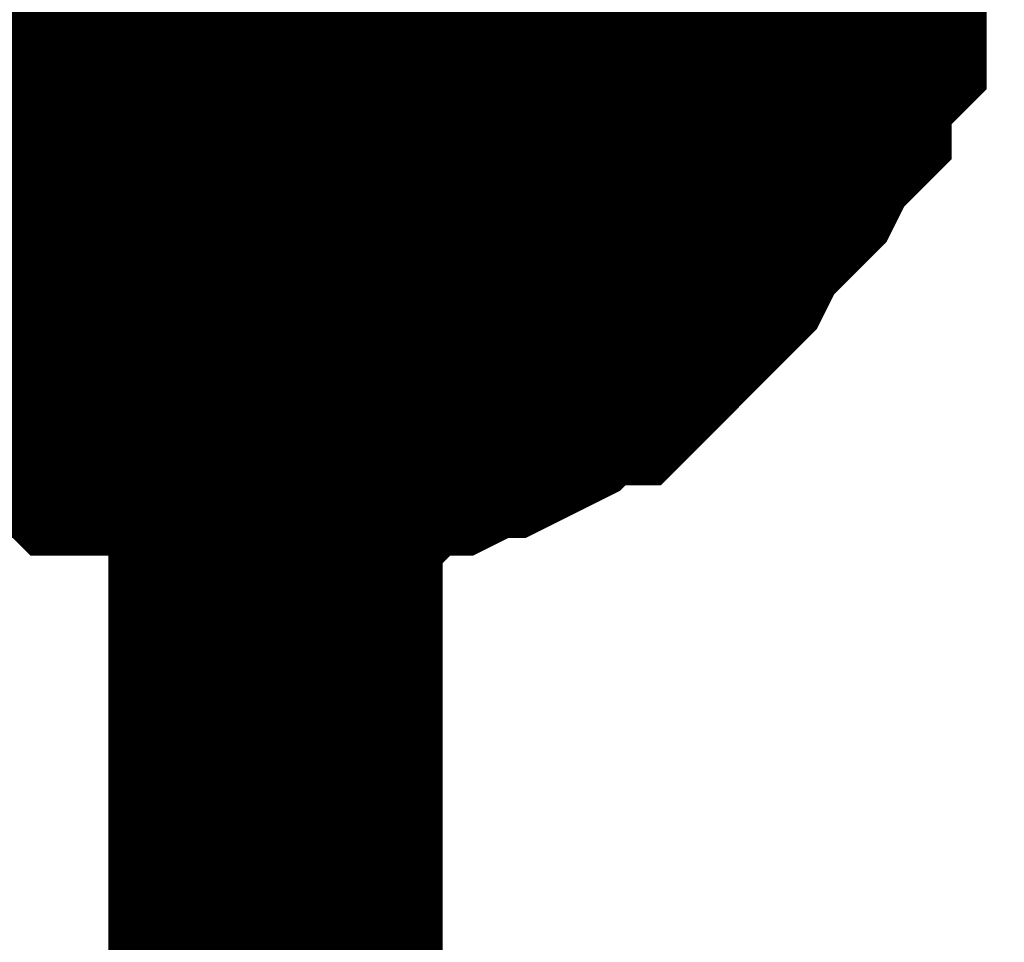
# Model space of a CAD drawing. Header units: inches. Extents: x 0 to 9.5, y -0.01 to 7.51.
# Tile 5 of 59: x 1.9427 to 1.9774, y 0.611 to 0.6436. Entities that reach past the tile are written whole.
import ezdxf

# ---------------------------------------------------------------- set-up
doc = ezdxf.new("R2010")
doc.units = ezdxf.units.IN
doc.header["$MEASUREMENT"] = 0
doc.layers.add('Sheet', color=255, linetype='Continuous')

msp = doc.modelspace()

# ---------------------------------------------------------------- linework, layer by layer
at = {"layer": 'Sheet'}
msp.add_lwpolyline([(1.94, 0.65, 0.02, 0.02, 1), (1.96, 0.65, 0.02, 0.02, 1)], format="xyseb", close=True, dxfattribs=at)
for points in [[(1.95169, 0.649802, 0.0118, 0.0118, 0), (1.95169, 0.549975, 0.0118, 0.0118, 0)], [(1.971523, 0.649802, 0.0118, 0.0118, 0), (1.971523, 0.648562, 0.0118, 0.0118, 0), (1.971523, 0.647941, 0.0118, 0.0118, 0), (1.971523, 0.646701, 0.0118, 0.0118, 0), (1.970903, 0.645461, 0.0118, 0.0118, 0), (1.970903, 0.644841, 0.0118, 0.0118, 0), (1.970903, 0.643601, 0.0118, 0.0118, 0), (1.970283, 0.642981, 0.0118, 0.0118, 0), (1.969663, 0.641741, 0.0118, 0.0118, 0), (1.969663, 0.641121, 0.0118, 0.0118, 0), (1.969044, 0.640501, 0.0118, 0.0118, 0), (1.968424, 0.639261, 0.0118, 0.0118, 0), (1.967804, 0.638641, 0.0118, 0.0118, 0), (1.967184, 0.638021, 0.0118, 0.0118, 0), (1.966564, 0.637401, 0.0118, 0.0118, 0), (1.965945, 0.636161, 0.0118, 0.0118, 0), (1.965325, 0.635541, 0.0118, 0.0118, 0), (1.964705, 0.634921, 0.0118, 0.0118, 0), (1.964085, 0.634301, 0.0118, 0.0118, 0), (1.963466, 0.633681, 0.0118, 0.0118, 0), (1.962846, 0.633061, 0.0118, 0.0118, 0), (1.961606, 0.633061, 0.0118, 0.0118, 0), (1.960986, 0.63244, 0.0118, 0.0118, 0), (1.960367, 0.63182, 0.0118, 0.0118, 0), (1.959127, 0.6312, 0.0118, 0.0118, 0), (1.958507, 0.6312, 0.0118, 0.0118, 0), (1.957268, 0.63058, 0.0118, 0.0118, 0), (1.956648, 0.63058, 0.0118, 0.0118, 0), (1.955408, 0.63058, 0.0118, 0.0118, 0), (1.954789, 0.62996, 0.0118, 0.0118, 0), (1.953549, 0.62996, 0.0118, 0.0118, 0), (1.952929, 0.62996, 0.0118, 0.0118, 0), (1.95169, 0.62996, 0.0118, 0.0118, 0)], [(1.971523, 0.649802, 0.0118, 0.0118, 0), (1.971523, 0.648562, 0.0118, 0.0118, 0), (1.971523, 0.647941, 0.0118, 0.0118, 0), (1.971523, 0.646701, 0.0118, 0.0118, 0), (1.970903, 0.645461, 0.0118, 0.0118, 0), (1.970903, 0.644841, 0.0118, 0.0118, 0), (1.970903, 0.643601, 0.0118, 0.0118, 0), (1.970283, 0.642981, 0.0118, 0.0118, 0), (1.969663, 0.641741, 0.0118, 0.0118, 0), (1.969663, 0.641121, 0.0118, 0.0118, 0), (1.969044, 0.640501, 0.0118, 0.0118, 0), (1.968424, 0.639261, 0.0118, 0.0118, 0), (1.967804, 0.638641, 0.0118, 0.0118, 0), (1.967184, 0.638021, 0.0118, 0.0118, 0), (1.966564, 0.637401, 0.0118, 0.0118, 0), (1.965945, 0.636161, 0.0118, 0.0118, 0), (1.965325, 0.635541, 0.0118, 0.0118, 0), (1.964705, 0.634921, 0.0118, 0.0118, 0), (1.964085, 0.634301, 0.0118, 0.0118, 0), (1.963466, 0.633681, 0.0118, 0.0118, 0), (1.962846, 0.633061, 0.0118, 0.0118, 0), (1.961606, 0.633061, 0.0118, 0.0118, 0), (1.960986, 0.63244, 0.0118, 0.0118, 0), (1.960367, 0.63182, 0.0118, 0.0118, 0), (1.959127, 0.6312, 0.0118, 0.0118, 0), (1.958507, 0.6312, 0.0118, 0.0118, 0), (1.957268, 0.63058, 0.0118, 0.0118, 0), (1.956648, 0.63058, 0.0118, 0.0118, 0), (1.955408, 0.63058, 0.0118, 0.0118, 0), (1.954789, 0.62996, 0.0118, 0.0118, 0), (1.953549, 0.62996, 0.0118, 0.0118, 0), (1.952929, 0.62996, 0.0118, 0.0118, 0), (1.95169, 0.62996, 0.0118, 0.0118, 0)], [(1.971523, 0.649802, 0.0118, 0.0118, 0), (1.971523, 0.648562, 0.0118, 0.0118, 0), (1.971523, 0.647941, 0.0118, 0.0118, 0), (1.971523, 0.646701, 0.0118, 0.0118, 0), (1.970903, 0.645461, 0.0118, 0.0118, 0), (1.970903, 0.644841, 0.0118, 0.0118, 0), (1.970903, 0.643601, 0.0118, 0.0118, 0), (1.970283, 0.642981, 0.0118, 0.0118, 0), (1.969663, 0.641741, 0.0118, 0.0118, 0), (1.969663, 0.641121, 0.0118, 0.0118, 0), (1.969044, 0.640501, 0.0118, 0.0118, 0), (1.968424, 0.639261, 0.0118, 0.0118, 0), (1.967804, 0.638641, 0.0118, 0.0118, 0), (1.967184, 0.638021, 0.0118, 0.0118, 0), (1.966564, 0.637401, 0.0118, 0.0118, 0), (1.965945, 0.636161, 0.0118, 0.0118, 0), (1.965325, 0.635541, 0.0118, 0.0118, 0), (1.964705, 0.634921, 0.0118, 0.0118, 0), (1.964085, 0.634301, 0.0118, 0.0118, 0), (1.963466, 0.633681, 0.0118, 0.0118, 0), (1.962846, 0.633061, 0.0118, 0.0118, 0), (1.961606, 0.633061, 0.0118, 0.0118, 0), (1.960986, 0.63244, 0.0118, 0.0118, 0), (1.960367, 0.63182, 0.0118, 0.0118, 0), (1.959127, 0.6312, 0.0118, 0.0118, 0), (1.958507, 0.6312, 0.0118, 0.0118, 0), (1.957268, 0.63058, 0.0118, 0.0118, 0), (1.956648, 0.63058, 0.0118, 0.0118, 0), (1.955408, 0.63058, 0.0118, 0.0118, 0), (1.954789, 0.62996, 0.0118, 0.0118, 0), (1.953549, 0.62996, 0.0118, 0.0118, 0), (1.952929, 0.62996, 0.0118, 0.0118, 0), (1.95169, 0.62996, 0.0118, 0.0118, 0)], [(1.971523, 0.649802, 0.0118, 0.0118, 0), (1.971523, 0.648562, 0.0118, 0.0118, 0), (1.971523, 0.647941, 0.0118, 0.0118, 0), (1.971523, 0.646701, 0.0118, 0.0118, 0), (1.970903, 0.645461, 0.0118, 0.0118, 0), (1.970903, 0.644841, 0.0118, 0.0118, 0), (1.970903, 0.643601, 0.0118, 0.0118, 0), (1.970283, 0.642981, 0.0118, 0.0118, 0), (1.969663, 0.641741, 0.0118, 0.0118, 0), (1.969663, 0.641121, 0.0118, 0.0118, 0), (1.969044, 0.640501, 0.0118, 0.0118, 0), (1.968424, 0.639261, 0.0118, 0.0118, 0), (1.967804, 0.638641, 0.0118, 0.0118, 0), (1.967184, 0.638021, 0.0118, 0.0118, 0), (1.966564, 0.637401, 0.0118, 0.0118, 0), (1.965945, 0.636161, 0.0118, 0.0118, 0), (1.965325, 0.635541, 0.0118, 0.0118, 0), (1.964705, 0.634921, 0.0118, 0.0118, 0), (1.964085, 0.634301, 0.0118, 0.0118, 0), (1.963466, 0.633681, 0.0118, 0.0118, 0), (1.962846, 0.633061, 0.0118, 0.0118, 0), (1.961606, 0.633061, 0.0118, 0.0118, 0), (1.960986, 0.63244, 0.0118, 0.0118, 0), (1.960367, 0.63182, 0.0118, 0.0118, 0), (1.959127, 0.6312, 0.0118, 0.0118, 0), (1.958507, 0.6312, 0.0118, 0.0118, 0), (1.957268, 0.63058, 0.0118, 0.0118, 0), (1.956648, 0.63058, 0.0118, 0.0118, 0), (1.955408, 0.63058, 0.0118, 0.0118, 0), (1.954789, 0.62996, 0.0118, 0.0118, 0), (1.953549, 0.62996, 0.0118, 0.0118, 0), (1.952929, 0.62996, 0.0118, 0.0118, 0), (1.95169, 0.62996, 0.0118, 0.0118, 0)], [(1.971523, 0.646701, 0.0039, 0.0039, 0), (1.970903, 0.645461, 0.0039, 0.0039, 0), (1.970903, 0.644841, 0.0039, 0.0039, 0), (1.970903, 0.643601, 0.0039, 0.0039, 0), (1.970283, 0.642981, 0.0039, 0.0039, 0), (1.969663, 0.641741, 0.0039, 0.0039, 0), (1.969663, 0.641121, 0.0039, 0.0039, 0), (1.969044, 0.640501, 0.0039, 0.0039, 0), (1.968424, 0.639261, 0.0039, 0.0039, 0), (1.967804, 0.638641, 0.0039, 0.0039, 0), (1.967184, 0.638021, 0.0039, 0.0039, 0), (1.966564, 0.637401, 0.0039, 0.0039, 0), (1.965945, 0.636161, 0.0039, 0.0039, 0), (1.965325, 0.635541, 0.0039, 0.0039, 0), (1.964705, 0.634921, 0.0039, 0.0039, 0), (1.964085, 0.634301, 0.0039, 0.0039, 0), (1.963466, 0.633681, 0.0039, 0.0039, 0), (1.962846, 0.633061, 0.0039, 0.0039, 0), (1.961606, 0.633061, 0.0039, 0.0039, 0), (1.960986, 0.63244, 0.0039, 0.0039, 0), (1.960367, 0.63182, 0.0039, 0.0039, 0), (1.959127, 0.6312, 0.0039, 0.0039, 0), (1.958507, 0.6312, 0.0039, 0.0039, 0), (1.957268, 0.63058, 0.0039, 0.0039, 0), (1.956648, 0.63058, 0.0039, 0.0039, 0), (1.955408, 0.63058, 0.0039, 0.0039, 0), (1.954789, 0.62996, 0.0039, 0.0039, 0), (1.953549, 0.62996, 0.0039, 0.0039, 0), (1.952929, 0.62996, 0.0039, 0.0039, 0), (1.95169, 0.62996, 0.0039, 0.0039, 0)], [(1.971523, 0.646701, 0.0039, 0.0039, 0), (1.970903, 0.645461, 0.0039, 0.0039, 0), (1.970903, 0.644841, 0.0039, 0.0039, 0), (1.970903, 0.643601, 0.0039, 0.0039, 0), (1.970283, 0.642981, 0.0039, 0.0039, 0), (1.969663, 0.641741, 0.0039, 0.0039, 0), (1.969663, 0.641121, 0.0039, 0.0039, 0), (1.969044, 0.640501, 0.0039, 0.0039, 0), (1.968424, 0.639261, 0.0039, 0.0039, 0), (1.967804, 0.638641, 0.0039, 0.0039, 0), (1.967184, 0.638021, 0.0039, 0.0039, 0), (1.966564, 0.637401, 0.0039, 0.0039, 0), (1.965945, 0.636161, 0.0039, 0.0039, 0), (1.965325, 0.635541, 0.0039, 0.0039, 0), (1.964705, 0.634921, 0.0039, 0.0039, 0), (1.964085, 0.634301, 0.0039, 0.0039, 0), (1.963466, 0.633681, 0.0039, 0.0039, 0), (1.962846, 0.633061, 0.0039, 0.0039, 0), (1.961606, 0.633061, 0.0039, 0.0039, 0), (1.960986, 0.63244, 0.0039, 0.0039, 0), (1.960367, 0.63182, 0.0039, 0.0039, 0), (1.959127, 0.6312, 0.0039, 0.0039, 0), (1.958507, 0.6312, 0.0039, 0.0039, 0), (1.957268, 0.63058, 0.0039, 0.0039, 0), (1.956648, 0.63058, 0.0039, 0.0039, 0), (1.955408, 0.63058, 0.0039, 0.0039, 0), (1.954789, 0.62996, 0.0039, 0.0039, 0), (1.953549, 0.62996, 0.0039, 0.0039, 0), (1.952929, 0.62996, 0.0039, 0.0039, 0), (1.95169, 0.62996, 0.0039, 0.0039, 0)], [(1.971523, 0.646701, 0.0039, 0.0039, 0), (1.970903, 0.645461, 0.0039, 0.0039, 0), (1.970903, 0.644841, 0.0039, 0.0039, 0), (1.970903, 0.643601, 0.0039, 0.0039, 0), (1.970283, 0.642981, 0.0039, 0.0039, 0), (1.969663, 0.641741, 0.0039, 0.0039, 0), (1.969663, 0.641121, 0.0039, 0.0039, 0), (1.969044, 0.640501, 0.0039, 0.0039, 0), (1.968424, 0.639261, 0.0039, 0.0039, 0), (1.967804, 0.638641, 0.0039, 0.0039, 0), (1.967184, 0.638021, 0.0039, 0.0039, 0), (1.966564, 0.637401, 0.0039, 0.0039, 0), (1.965945, 0.636161, 0.0039, 0.0039, 0), (1.965325, 0.635541, 0.0039, 0.0039, 0), (1.964705, 0.634921, 0.0039, 0.0039, 0), (1.964085, 0.634301, 0.0039, 0.0039, 0), (1.963466, 0.633681, 0.0039, 0.0039, 0), (1.962846, 0.633061, 0.0039, 0.0039, 0), (1.961606, 0.633061, 0.0039, 0.0039, 0), (1.960986, 0.63244, 0.0039, 0.0039, 0), (1.960367, 0.63182, 0.0039, 0.0039, 0), (1.959127, 0.6312, 0.0039, 0.0039, 0), (1.958507, 0.6312, 0.0039, 0.0039, 0), (1.957268, 0.63058, 0.0039, 0.0039, 0), (1.956648, 0.63058, 0.0039, 0.0039, 0), (1.955408, 0.63058, 0.0039, 0.0039, 0), (1.954789, 0.62996, 0.0039, 0.0039, 0), (1.953549, 0.62996, 0.0039, 0.0039, 0), (1.952929, 0.62996, 0.0039, 0.0039, 0), (1.95169, 0.62996, 0.0039, 0.0039, 0)], [(1.971523, 0.646701, 0.0039, 0.0039, 0), (1.970903, 0.645461, 0.0039, 0.0039, 0), (1.970903, 0.644841, 0.0039, 0.0039, 0), (1.970903, 0.643601, 0.0039, 0.0039, 0), (1.970283, 0.642981, 0.0039, 0.0039, 0), (1.969663, 0.641741, 0.0039, 0.0039, 0), (1.969663, 0.641121, 0.0039, 0.0039, 0), (1.969044, 0.640501, 0.0039, 0.0039, 0), (1.968424, 0.639261, 0.0039, 0.0039, 0), (1.967804, 0.638641, 0.0039, 0.0039, 0), (1.967184, 0.638021, 0.0039, 0.0039, 0), (1.966564, 0.637401, 0.0039, 0.0039, 0), (1.965945, 0.636161, 0.0039, 0.0039, 0), (1.965325, 0.635541, 0.0039, 0.0039, 0), (1.964705, 0.634921, 0.0039, 0.0039, 0), (1.964085, 0.634301, 0.0039, 0.0039, 0), (1.963466, 0.633681, 0.0039, 0.0039, 0), (1.962846, 0.633061, 0.0039, 0.0039, 0), (1.961606, 0.633061, 0.0039, 0.0039, 0), (1.960986, 0.63244, 0.0039, 0.0039, 0), (1.960367, 0.63182, 0.0039, 0.0039, 0), (1.959127, 0.6312, 0.0039, 0.0039, 0), (1.958507, 0.6312, 0.0039, 0.0039, 0), (1.957268, 0.63058, 0.0039, 0.0039, 0), (1.956648, 0.63058, 0.0039, 0.0039, 0), (1.955408, 0.63058, 0.0039, 0.0039, 0), (1.954789, 0.62996, 0.0039, 0.0039, 0), (1.953549, 0.62996, 0.0039, 0.0039, 0), (1.952929, 0.62996, 0.0039, 0.0039, 0), (1.95169, 0.62996, 0.0039, 0.0039, 0)], [(1.95169, 0.62996, 0.0118, 0.0118, 0), (1.95045, 0.62996, 0.0118, 0.0118, 0), (1.94983, 0.62996, 0.0118, 0.0118, 0), (1.948591, 0.62996, 0.0118, 0.0118, 0), (1.947351, 0.63058, 0.0118, 0.0118, 0), (1.946731, 0.63058, 0.0118, 0.0118, 0), (1.945492, 0.63058, 0.0118, 0.0118, 0), (1.944872, 0.6312, 0.0118, 0.0118, 0), (1.943633, 0.6312, 0.0118, 0.0118, 0), (1.943013, 0.63182, 0.0118, 0.0118, 0), (1.941773, 0.63244, 0.0118, 0.0118, 0), (1.941153, 0.633061, 0.0118, 0.0118, 0), (1.940534, 0.633061, 0.0118, 0.0118, 0), (1.939294, 0.633681, 0.0118, 0.0118, 0), (1.938674, 0.634301, 0.0118, 0.0118, 0), (1.938055, 0.634921, 0.0118, 0.0118, 0), (1.937435, 0.635541, 0.0118, 0.0118, 0), (1.936815, 0.636161, 0.0118, 0.0118, 0), (1.936195, 0.637401, 0.0118, 0.0118, 0)], [(1.95169, 0.62996, 0.0118, 0.0118, 0), (1.95045, 0.62996, 0.0118, 0.0118, 0), (1.94983, 0.62996, 0.0118, 0.0118, 0), (1.948591, 0.62996, 0.0118, 0.0118, 0), (1.947351, 0.63058, 0.0118, 0.0118, 0), (1.946731, 0.63058, 0.0118, 0.0118, 0), (1.945492, 0.63058, 0.0118, 0.0118, 0), (1.944872, 0.6312, 0.0118, 0.0118, 0), (1.943633, 0.6312, 0.0118, 0.0118, 0), (1.943013, 0.63182, 0.0118, 0.0118, 0), (1.941773, 0.63244, 0.0118, 0.0118, 0), (1.941153, 0.633061, 0.0118, 0.0118, 0), (1.940534, 0.633061, 0.0118, 0.0118, 0), (1.939294, 0.633681, 0.0118, 0.0118, 0), (1.938674, 0.634301, 0.0118, 0.0118, 0), (1.938055, 0.634921, 0.0118, 0.0118, 0), (1.937435, 0.635541, 0.0118, 0.0118, 0), (1.936815, 0.636161, 0.0118, 0.0118, 0), (1.936195, 0.637401, 0.0118, 0.0118, 0)], [(1.95169, 0.62996, 0.0118, 0.0118, 0), (1.95045, 0.62996, 0.0118, 0.0118, 0), (1.94983, 0.62996, 0.0118, 0.0118, 0), (1.948591, 0.62996, 0.0118, 0.0118, 0), (1.947351, 0.63058, 0.0118, 0.0118, 0), (1.946731, 0.63058, 0.0118, 0.0118, 0), (1.945492, 0.63058, 0.0118, 0.0118, 0), (1.944872, 0.6312, 0.0118, 0.0118, 0), (1.943633, 0.6312, 0.0118, 0.0118, 0), (1.943013, 0.63182, 0.0118, 0.0118, 0), (1.941773, 0.63244, 0.0118, 0.0118, 0), (1.941153, 0.633061, 0.0118, 0.0118, 0), (1.940534, 0.633061, 0.0118, 0.0118, 0), (1.939294, 0.633681, 0.0118, 0.0118, 0), (1.938674, 0.634301, 0.0118, 0.0118, 0), (1.938055, 0.634921, 0.0118, 0.0118, 0), (1.937435, 0.635541, 0.0118, 0.0118, 0), (1.936815, 0.636161, 0.0118, 0.0118, 0), (1.936195, 0.637401, 0.0118, 0.0118, 0)], [(1.95169, 0.62996, 0.0118, 0.0118, 0), (1.95045, 0.62996, 0.0118, 0.0118, 0), (1.94983, 0.62996, 0.0118, 0.0118, 0), (1.948591, 0.62996, 0.0118, 0.0118, 0), (1.947351, 0.63058, 0.0118, 0.0118, 0), (1.946731, 0.63058, 0.0118, 0.0118, 0), (1.945492, 0.63058, 0.0118, 0.0118, 0), (1.944872, 0.6312, 0.0118, 0.0118, 0), (1.943633, 0.6312, 0.0118, 0.0118, 0), (1.943013, 0.63182, 0.0118, 0.0118, 0), (1.941773, 0.63244, 0.0118, 0.0118, 0), (1.941153, 0.633061, 0.0118, 0.0118, 0), (1.940534, 0.633061, 0.0118, 0.0118, 0), (1.939294, 0.633681, 0.0118, 0.0118, 0), (1.938674, 0.634301, 0.0118, 0.0118, 0), (1.938055, 0.634921, 0.0118, 0.0118, 0), (1.937435, 0.635541, 0.0118, 0.0118, 0), (1.936815, 0.636161, 0.0118, 0.0118, 0), (1.936195, 0.637401, 0.0118, 0.0118, 0)], [(1.95169, 0.62996, 0.0039, 0.0039, 0), (1.95045, 0.62996, 0.0039, 0.0039, 0), (1.94983, 0.62996, 0.0039, 0.0039, 0), (1.948591, 0.62996, 0.0039, 0.0039, 0), (1.947351, 0.63058, 0.0039, 0.0039, 0), (1.946731, 0.63058, 0.0039, 0.0039, 0), (1.945492, 0.63058, 0.0039, 0.0039, 0), (1.944872, 0.6312, 0.0039, 0.0039, 0), (1.943633, 0.6312, 0.0039, 0.0039, 0), (1.943013, 0.63182, 0.0039, 0.0039, 0), (1.941773, 0.63244, 0.0039, 0.0039, 0), (1.941153, 0.633061, 0.0039, 0.0039, 0), (1.940534, 0.633061, 0.0039, 0.0039, 0)], [(1.95169, 0.62996, 0.0039, 0.0039, 0), (1.95045, 0.62996, 0.0039, 0.0039, 0), (1.94983, 0.62996, 0.0039, 0.0039, 0), (1.948591, 0.62996, 0.0039, 0.0039, 0), (1.947351, 0.63058, 0.0039, 0.0039, 0), (1.946731, 0.63058, 0.0039, 0.0039, 0), (1.945492, 0.63058, 0.0039, 0.0039, 0), (1.944872, 0.6312, 0.0039, 0.0039, 0), (1.943633, 0.6312, 0.0039, 0.0039, 0), (1.943013, 0.63182, 0.0039, 0.0039, 0), (1.941773, 0.63244, 0.0039, 0.0039, 0), (1.941153, 0.633061, 0.0039, 0.0039, 0), (1.940534, 0.633061, 0.0039, 0.0039, 0)], [(1.95169, 0.62996, 0.0039, 0.0039, 0), (1.95045, 0.62996, 0.0039, 0.0039, 0), (1.94983, 0.62996, 0.0039, 0.0039, 0), (1.948591, 0.62996, 0.0039, 0.0039, 0), (1.947351, 0.63058, 0.0039, 0.0039, 0), (1.946731, 0.63058, 0.0039, 0.0039, 0), (1.945492, 0.63058, 0.0039, 0.0039, 0), (1.944872, 0.6312, 0.0039, 0.0039, 0), (1.943633, 0.6312, 0.0039, 0.0039, 0), (1.943013, 0.63182, 0.0039, 0.0039, 0), (1.941773, 0.63244, 0.0039, 0.0039, 0), (1.941153, 0.633061, 0.0039, 0.0039, 0), (1.940534, 0.633061, 0.0039, 0.0039, 0)], [(1.95169, 0.62996, 0.0039, 0.0039, 0), (1.95045, 0.62996, 0.0039, 0.0039, 0), (1.94983, 0.62996, 0.0039, 0.0039, 0), (1.948591, 0.62996, 0.0039, 0.0039, 0), (1.947351, 0.63058, 0.0039, 0.0039, 0), (1.946731, 0.63058, 0.0039, 0.0039, 0), (1.945492, 0.63058, 0.0039, 0.0039, 0), (1.944872, 0.6312, 0.0039, 0.0039, 0), (1.943633, 0.6312, 0.0039, 0.0039, 0), (1.943013, 0.63182, 0.0039, 0.0039, 0), (1.941773, 0.63244, 0.0039, 0.0039, 0), (1.941153, 0.633061, 0.0039, 0.0039, 0), (1.940534, 0.633061, 0.0039, 0.0039, 0)]]:
    msp.add_lwpolyline(points, format="xyseb", dxfattribs=at)

doc.saveas('drawing.dxf')
